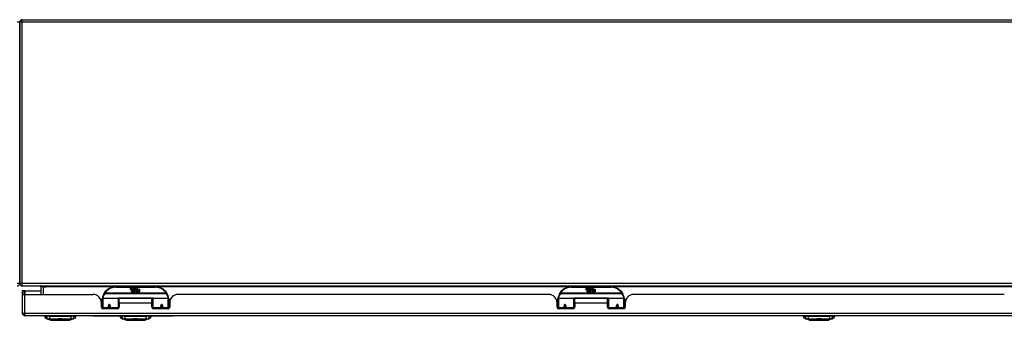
# Model space of a CAD drawing. Header units: inches. Extents: x 24 to 626, y 68 to 289.
# Tile 4 of 30: x 84 to 121, y 68 to 79. Entities that reach past the tile are written whole.
import ezdxf

# ---------------------------------------------------------------- set-up
doc = ezdxf.new("R2010")
doc.units = ezdxf.units.IN
doc.header["$MEASUREMENT"] = 0
doc.layers.add('Visible Edges(ANSI)', color=7, linetype='Continuous', lineweight=25)
doc.layers.add('Visible Tangent Edges(ANSI)', color=7, linetype='Continuous', lineweight=25)

msp = doc.modelspace()

# ---------------------------------------------------------------- linework, layer by layer
at = {"layer": 'Visible Edges(ANSI)'}
for p, q in [((83.703, 79.249), (83.703, 69.447)), ((83.703, 69.447), (83.703, 79.249)), ((83.802, 79.348), (142.328, 79.348)), ((83.802, 69.348), (143.604, 69.348)), ((83.87, 69.163), (83.802, 69.163)), ((83.802, 69.163), (83.802, 69.046)), ((83.901, 69.163), (83.87, 69.163)), ((83.87, 69.029), (83.87, 69.163)), ((83.901, 69.163), (84.502, 69.163)), ((84.502, 69.317), (84.502, 69.029)), ((88.802, 69.318), (87.302, 69.318)), ((87.857, 69.229), (87.863, 69.264)), ((87.863, 69.264), (87.876, 69.264)), ((87.876, 69.264), (87.87, 69.229)), ((87.893, 69.241), (87.897, 69.264)), ((87.897, 69.264), (87.91, 69.264)), ((87.902, 69.125), (87.902, 69.205)), ((87.932, 69.125), (87.902, 69.125)), ((87.91, 69.264), (87.904, 69.229)), ((87.92, 69.212), (87.919, 69.206)), ((87.919, 69.206), (87.932, 69.206)), ((87.924, 69.219), (87.921, 69.219)), ((87.923, 69.209), (87.924, 69.219)), ((87.934, 69.209), (87.923, 69.209)), ((87.927, 69.241), (87.931, 69.264)), ((87.931, 69.264), (87.944, 69.264)), ((87.932, 69.206), (87.932, 69.125)), ((87.944, 69.264), (87.934, 69.209)), ((87.936, 69.206), (87.958, 69.206)), ((87.936, 69.125), (87.936, 69.206)), ((87.965, 69.125), (87.936, 69.125)), ((87.94, 69.209), (87.964, 69.236)), ((87.956, 69.209), (87.94, 69.209)), ((87.951, 69.264), (87.967, 69.264)), ((87.964, 69.236), (87.951, 69.264)), ((87.97, 69.227), (87.956, 69.209)), ((87.958, 69.206), (87.965, 69.217)), ((87.965, 69.217), (87.965, 69.125)), ((87.967, 69.264), (87.974, 69.244)), ((87.972, 69.227), (87.97, 69.227)), ((87.97, 69.224), (87.977, 69.206)), ((87.97, 69.125), (87.97, 69.224)), ((88.037, 69.125), (87.97, 69.125)), ((87.98, 69.209), (87.972, 69.227)), ((87.974, 69.244), (87.977, 69.244)), ((87.977, 69.244), (87.99, 69.264)), ((87.977, 69.206), (88, 69.206)), ((87.996, 69.209), (87.98, 69.209)), ((88.007, 69.264), (87.982, 69.236)), ((87.982, 69.236), (87.996, 69.209)), ((87.99, 69.264), (88.007, 69.264)), ((88, 69.206), (88, 69.127)), ((88, 69.127), (88.036, 69.176)), ((88.005, 69.24), (88.042, 69.24)), ((88.012, 69.252), (88.012, 69.261)), ((88.04, 69.231), (88.016, 69.231)), ((88.036, 69.176), (88.016, 69.206)), ((88.05, 69.152), (88.037, 69.125)), ((88.046, 69.214), (88.052, 69.202)), ((88.068, 69.125), (88.05, 69.152)), ((88.052, 69.202), (88.084, 69.246)), ((88.086, 69.208), (88.066, 69.18)), ((88.066, 69.18), (88.103, 69.126)), ((88.202, 69.125), (88.068, 69.125)), ((88.084, 69.246), (88.086, 69.232)), ((88.086, 69.232), (88.13, 69.278)), ((88.088, 69.198), (88.086, 69.208)), ((88.103, 69.227), (88.088, 69.198)), ((88.103, 69.198), (88.103, 69.227)), ((88.202, 69.198), (88.103, 69.198)), ((88.103, 69.194), (88.202, 69.194)), ((88.103, 69.162), (88.103, 69.194)), ((88.202, 69.162), (88.103, 69.162)), ((88.103, 69.158), (88.202, 69.158)), ((88.103, 69.126), (88.103, 69.158)), ((88.13, 69.278), (88.105, 69.23)), ((88.105, 69.23), (88.202, 69.23)), ((88.202, 69.23), (88.202, 69.198)), ((88.202, 69.194), (88.202, 69.162)), ((88.202, 69.158), (88.202, 69.125)), ((105.903, 69.318), (104.403, 69.318)), ((104.958, 69.229), (104.964, 69.264)), ((104.964, 69.264), (104.977, 69.264)), ((104.977, 69.264), (104.971, 69.229)), ((104.994, 69.241), (104.998, 69.264)), ((104.998, 69.264), (105.011, 69.264)), ((105.003, 69.125), (105.003, 69.205)), ((105.033, 69.125), (105.003, 69.125)), ((105.011, 69.264), (105.005, 69.229)), ((105.021, 69.212), (105.02, 69.206)), ((105.02, 69.206), (105.033, 69.206)), ((105.025, 69.219), (105.022, 69.219)), ((105.024, 69.209), (105.025, 69.219)), ((105.035, 69.209), (105.024, 69.209)), ((105.028, 69.241), (105.032, 69.264)), ((105.032, 69.264), (105.045, 69.264)), ((105.033, 69.206), (105.033, 69.125)), ((105.045, 69.264), (105.035, 69.209)), ((105.037, 69.206), (105.059, 69.206)), ((105.037, 69.125), (105.037, 69.206)), ((105.066, 69.125), (105.037, 69.125)), ((105.041, 69.209), (105.065, 69.236)), ((105.057, 69.209), (105.041, 69.209)), ((105.052, 69.264), (105.068, 69.264)), ((105.065, 69.236), (105.052, 69.264)), ((105.071, 69.227), (105.057, 69.209)), ((105.059, 69.206), (105.066, 69.217)), ((105.066, 69.217), (105.066, 69.125)), ((105.068, 69.264), (105.075, 69.244)), ((105.073, 69.227), (105.071, 69.227)), ((105.071, 69.224), (105.078, 69.206)), ((105.071, 69.125), (105.071, 69.224)), ((105.138, 69.125), (105.071, 69.125)), ((105.081, 69.209), (105.073, 69.227)), ((105.075, 69.244), (105.078, 69.244)), ((105.078, 69.244), (105.091, 69.264)), ((105.078, 69.206), (105.101, 69.206)), ((105.097, 69.209), (105.081, 69.209)), ((105.108, 69.264), (105.083, 69.236)), ((105.083, 69.236), (105.097, 69.209)), ((105.091, 69.264), (105.108, 69.264)), ((105.101, 69.206), (105.101, 69.127)), ((105.101, 69.127), (105.137, 69.176)), ((105.106, 69.24), (105.143, 69.24)), ((105.113, 69.252), (105.113, 69.261)), ((105.141, 69.231), (105.117, 69.231)), ((105.137, 69.176), (105.117, 69.206)), ((105.151, 69.152), (105.138, 69.125)), ((105.147, 69.214), (105.153, 69.202)), ((105.169, 69.125), (105.151, 69.152)), ((105.153, 69.202), (105.185, 69.246)), ((105.187, 69.208), (105.167, 69.18)), ((105.167, 69.18), (105.204, 69.126)), ((105.303, 69.125), (105.169, 69.125)), ((105.185, 69.246), (105.187, 69.232)), ((105.187, 69.232), (105.231, 69.278)), ((105.189, 69.198), (105.187, 69.208)), ((105.204, 69.227), (105.189, 69.198)), ((105.204, 69.198), (105.204, 69.227)), ((105.303, 69.198), (105.204, 69.198)), ((105.204, 69.194), (105.303, 69.194)), ((105.204, 69.162), (105.204, 69.194)), ((105.303, 69.162), (105.204, 69.162)), ((105.204, 69.158), (105.303, 69.158)), ((105.204, 69.126), (105.204, 69.158)), ((105.231, 69.278), (105.206, 69.23)), ((105.206, 69.23), (105.303, 69.23)), ((105.303, 69.23), (105.303, 69.198)), ((105.303, 69.194), (105.303, 69.162)), ((105.303, 69.158), (105.303, 69.125)), ((83.802, 69.046), (83.802, 68.328)), ((83.803, 69.029), (83.901, 69.029)), ((83.901, 69.029), (86.459, 69.029)), ((86.767, 68.769), (86.802, 68.769)), ((86.802, 68.544), (86.802, 68.874)), ((86.822, 68.893), (87.406, 68.893)), ((87.422, 68.878), (87.422, 68.54)), ((87.422, 68.801), (87.436, 68.801)), ((87.436, 68.706), (87.436, 68.874)), ((88.667, 68.874), (87.436, 68.874)), ((88.667, 68.706), (88.667, 68.874)), ((88.682, 68.54), (88.682, 68.878)), ((88.698, 68.893), (89.282, 68.893)), ((89.302, 68.874), (89.302, 68.544)), ((103.56, 69.029), (89.645, 69.029)), ((103.868, 68.769), (103.903, 68.769)), ((103.903, 68.544), (103.903, 68.874)), ((103.923, 68.893), (104.507, 68.893)), ((104.523, 68.878), (104.523, 68.54)), ((104.523, 68.801), (104.537, 68.801)), ((104.537, 68.706), (104.537, 68.874)), ((105.768, 68.874), (104.537, 68.874)), ((105.768, 68.706), (105.768, 68.874)), ((105.783, 68.54), (105.783, 68.878)), ((105.799, 68.893), (106.383, 68.893)), ((106.403, 68.874), (106.403, 68.544)), ((120.661, 69.029), (106.746, 69.029)), ((86.771, 68.551), (86.771, 68.717)), ((86.771, 68.643), (86.802, 68.643)), ((86.802, 68.609), (86.771, 68.609)), ((86.802, 68.544), (86.802, 68.499)), ((87.377, 68.492), (86.83, 68.492)), ((87.046, 68.621), (87.046, 68.534)), ((87.084, 68.619), (87.046, 68.619)), ((87.046, 68.492), (87.046, 68.534)), ((87.047, 68.626), (87.089, 68.618)), ((87.086, 68.609), (87.049, 68.609)), ((87.089, 68.534), (87.089, 68.621)), ((87.089, 68.534), (87.089, 68.492)), ((87.422, 68.61), (87.436, 68.61)), ((87.422, 68.512), (87.422, 68.54)), ((87.436, 68.706), (87.436, 68.551)), ((88.667, 68.551), (88.667, 68.706)), ((88.682, 68.54), (88.682, 68.512)), ((89.274, 68.492), (88.726, 68.492)), ((89.014, 68.621), (89.014, 68.534)), ((89.014, 68.492), (89.014, 68.534)), ((89.015, 68.619), (89.058, 68.619)), ((89.054, 68.609), (89.018, 68.609)), ((89.058, 68.534), (89.058, 68.621)), ((89.058, 68.534), (89.058, 68.492)), ((89.333, 68.609), (89.302, 68.609)), ((89.302, 68.499), (89.302, 68.544)), ((89.333, 68.717), (89.333, 68.551)), ((103.872, 68.551), (103.872, 68.717)), ((103.872, 68.643), (103.903, 68.643)), ((103.903, 68.609), (103.872, 68.609)), ((103.903, 68.544), (103.903, 68.499)), ((104.478, 68.492), (103.931, 68.492)), ((104.147, 68.621), (104.147, 68.534)), ((104.185, 68.619), (104.147, 68.619)), ((104.147, 68.492), (104.147, 68.534)), ((104.148, 68.626), (104.19, 68.618)), ((104.187, 68.609), (104.15, 68.609)), ((104.19, 68.534), (104.19, 68.621)), ((104.19, 68.534), (104.19, 68.492)), ((104.523, 68.61), (104.537, 68.61)), ((104.523, 68.512), (104.523, 68.54)), ((104.537, 68.706), (104.537, 68.551)), ((105.768, 68.551), (105.768, 68.706)), ((105.783, 68.54), (105.783, 68.512)), ((106.375, 68.492), (105.827, 68.492)), ((106.115, 68.621), (106.115, 68.534)), ((106.115, 68.492), (106.115, 68.534)), ((106.116, 68.619), (106.159, 68.619)), ((106.155, 68.609), (106.119, 68.609)), ((106.159, 68.534), (106.159, 68.621)), ((106.159, 68.534), (106.159, 68.492)), ((106.434, 68.609), (106.403, 68.609)), ((106.403, 68.499), (106.403, 68.544)), ((106.434, 68.717), (106.434, 68.551)), ((143.506, 68.229), (83.901, 68.229)), ((84.635, 68.213), (84.703, 68.213)), ((84.814, 68.213), (84.703, 68.213)), ((84.869, 68.059), (84.709, 68.121)), ((84.814, 68.213), (85.638, 68.213)), ((85.742, 68.121), (85.583, 68.059)), ((85.748, 68.213), (85.638, 68.213)), ((85.748, 68.213), (85.816, 68.213)), ((86.203, 68.229), (86.203, 68.223)), ((86.453, 68.223), (86.203, 68.223)), ((86.453, 68.223), (89.453, 68.223)), ((87.461, 68.213), (87.529, 68.213)), ((87.64, 68.213), (87.529, 68.213)), ((87.695, 68.059), (87.535, 68.121)), ((87.64, 68.213), (88.464, 68.213)), ((88.568, 68.121), (88.409, 68.059)), ((88.574, 68.213), (88.464, 68.213)), ((88.574, 68.213), (88.642, 68.213)), ((89.703, 68.223), (89.453, 68.223)), ((89.703, 68.223), (89.703, 68.229)), ((113.113, 68.213), (113.181, 68.213)), ((113.292, 68.213), (113.181, 68.213)), ((113.346, 68.059), (113.187, 68.121)), ((113.292, 68.213), (114.115, 68.213)), ((114.22, 68.121), (114.06, 68.059)), ((114.226, 68.213), (114.115, 68.213)), ((114.226, 68.213), (114.294, 68.213))]:
    msp.add_line(p, q, dxfattribs=at)
at = {"layer": 'Visible Edges(ANSI)', "flags": 128}
for points in [[(86.807, 68.892), (86.807, 68.892), (86.807, 68.892), (86.807, 68.892), (86.807, 68.891), (86.807, 68.891), (86.807, 68.891), (86.807, 68.891), (86.807, 68.89), (86.807, 68.89), (86.807, 68.89), (86.807, 68.89), (86.807, 68.889), (86.807, 68.889), (86.807, 68.889), (86.807, 68.889), (86.807, 68.888), (86.807, 68.888), (86.807, 68.888), (86.807, 68.888), (86.807, 68.887), (86.807, 68.887), (86.807, 68.887), (86.807, 68.887), (86.807, 68.886)], [(89.297, 68.886), (89.297, 68.887), (89.297, 68.887), (89.297, 68.887), (89.297, 68.887), (89.297, 68.888), (89.297, 68.888), (89.297, 68.888), (89.297, 68.888), (89.297, 68.889), (89.297, 68.889), (89.297, 68.889), (89.297, 68.889), (89.297, 68.89), (89.297, 68.89), (89.297, 68.89), (89.297, 68.89), (89.297, 68.891), (89.297, 68.891), (89.297, 68.891), (89.297, 68.891), (89.296, 68.892), (89.296, 68.892), (89.296, 68.892), (89.296, 68.892)], [(103.908, 68.892), (103.908, 68.892), (103.908, 68.892), (103.908, 68.892), (103.908, 68.891), (103.908, 68.891), (103.908, 68.891), (103.908, 68.891), (103.908, 68.89), (103.908, 68.89), (103.908, 68.89), (103.908, 68.89), (103.908, 68.889), (103.908, 68.889), (103.908, 68.889), (103.908, 68.889), (103.908, 68.888), (103.908, 68.888), (103.908, 68.888), (103.908, 68.888), (103.908, 68.887), (103.908, 68.887), (103.908, 68.887), (103.908, 68.887), (103.908, 68.886)], [(106.398, 68.886), (106.398, 68.887), (106.398, 68.887), (106.398, 68.887), (106.398, 68.887), (106.398, 68.888), (106.398, 68.888), (106.398, 68.888), (106.398, 68.888), (106.398, 68.889), (106.398, 68.889), (106.398, 68.889), (106.398, 68.889), (106.398, 68.89), (106.398, 68.89), (106.398, 68.89), (106.398, 68.89), (106.398, 68.891), (106.398, 68.891), (106.398, 68.891), (106.398, 68.891), (106.397, 68.892), (106.397, 68.892), (106.397, 68.892), (106.397, 68.892)], [(87.046, 68.621), (87.046, 68.624), (87.047, 68.626), (87.047, 68.629), (87.049, 68.631), (87.05, 68.634), (87.052, 68.636), (87.054, 68.638), (87.056, 68.64), (87.059, 68.641), (87.062, 68.642), (87.065, 68.643), (87.068, 68.643), (87.071, 68.643), (87.073, 68.642), (87.076, 68.641), (87.079, 68.64), (87.081, 68.638), (87.083, 68.636), (87.085, 68.634), (87.087, 68.631), (87.088, 68.629), (87.089, 68.626), (87.089, 68.624), (87.089, 68.621)], [(87.436, 68.573), (87.436, 68.573), (87.436, 68.573), (87.436, 68.573), (87.436, 68.573), (87.436, 68.573), (87.436, 68.573), (87.436, 68.573), (87.436, 68.573), (87.436, 68.573), (87.436, 68.573), (87.436, 68.573), (87.436, 68.573), (87.436, 68.574), (87.436, 68.574), (87.436, 68.574), (87.436, 68.574), (87.436, 68.574), (87.436, 68.574), (87.436, 68.574), (87.436, 68.574), (87.436, 68.574), (87.436, 68.574), (87.436, 68.574), (87.436, 68.574)], [(88.667, 68.574), (88.667, 68.574), (88.667, 68.574), (88.667, 68.574), (88.667, 68.574), (88.667, 68.574), (88.667, 68.574), (88.668, 68.574), (88.668, 68.574), (88.668, 68.574), (88.668, 68.574), (88.668, 68.574), (88.668, 68.573), (88.668, 68.573), (88.668, 68.573), (88.668, 68.573), (88.668, 68.573), (88.668, 68.573), (88.668, 68.573), (88.668, 68.573), (88.668, 68.573), (88.668, 68.573), (88.668, 68.573), (88.668, 68.573), (88.668, 68.573)], [(89.014, 68.621), (89.015, 68.624), (89.015, 68.626), (89.016, 68.629), (89.017, 68.631), (89.019, 68.634), (89.02, 68.636), (89.022, 68.638), (89.025, 68.64), (89.027, 68.641), (89.03, 68.642), (89.033, 68.643), (89.036, 68.643), (89.039, 68.643), (89.042, 68.642), (89.045, 68.641), (89.047, 68.64), (89.05, 68.638), (89.052, 68.636), (89.054, 68.634), (89.055, 68.631), (89.056, 68.629), (89.057, 68.626), (89.058, 68.624), (89.058, 68.621)], [(104.147, 68.621), (104.147, 68.624), (104.148, 68.626), (104.148, 68.629), (104.15, 68.631), (104.151, 68.634), (104.153, 68.636), (104.155, 68.638), (104.157, 68.64), (104.16, 68.641), (104.163, 68.642), (104.166, 68.643), (104.169, 68.643), (104.172, 68.643), (104.174, 68.642), (104.177, 68.641), (104.18, 68.64), (104.182, 68.638), (104.184, 68.636), (104.186, 68.634), (104.188, 68.631), (104.189, 68.629), (104.19, 68.626), (104.19, 68.624), (104.19, 68.621)], [(104.537, 68.573), (104.537, 68.573), (104.537, 68.573), (104.537, 68.573), (104.537, 68.573), (104.537, 68.573), (104.537, 68.573), (104.537, 68.573), (104.537, 68.573), (104.537, 68.573), (104.537, 68.573), (104.537, 68.573), (104.537, 68.573), (104.537, 68.574), (104.537, 68.574), (104.537, 68.574), (104.537, 68.574), (104.537, 68.574), (104.537, 68.574), (104.537, 68.574), (104.537, 68.574), (104.537, 68.574), (104.537, 68.574), (104.537, 68.574), (104.537, 68.574)], [(105.768, 68.574), (105.768, 68.574), (105.768, 68.574), (105.768, 68.574), (105.768, 68.574), (105.768, 68.574), (105.768, 68.574), (105.769, 68.574), (105.769, 68.574), (105.769, 68.574), (105.769, 68.574), (105.769, 68.574), (105.769, 68.573), (105.769, 68.573), (105.769, 68.573), (105.769, 68.573), (105.769, 68.573), (105.769, 68.573), (105.769, 68.573), (105.769, 68.573), (105.769, 68.573), (105.769, 68.573), (105.769, 68.573), (105.769, 68.573), (105.769, 68.573)], [(106.115, 68.621), (106.116, 68.624), (106.116, 68.626), (106.117, 68.629), (106.118, 68.631), (106.12, 68.634), (106.121, 68.636), (106.123, 68.638), (106.126, 68.64), (106.128, 68.641), (106.131, 68.642), (106.134, 68.643), (106.137, 68.643), (106.14, 68.643), (106.143, 68.642), (106.146, 68.641), (106.148, 68.64), (106.151, 68.638), (106.153, 68.636), (106.155, 68.634), (106.156, 68.631), (106.157, 68.629), (106.158, 68.626), (106.159, 68.624), (106.159, 68.621)], [(84.871, 68.058), (84.871, 68.058), (84.872, 68.058), (84.875, 68.058), (84.878, 68.058), (84.881, 68.058), (84.886, 68.058), (84.892, 68.058), (84.898, 68.058), (84.905, 68.058), (84.913, 68.058), (84.921, 68.058), (84.931, 68.058), (84.941, 68.058), (84.951, 68.058), (84.963, 68.058), (84.975, 68.058), (84.987, 68.058), (85.001, 68.058), (85.014, 68.058), (85.028, 68.058), (85.043, 68.058), (85.058, 68.058), (85.074, 68.058), (85.09, 68.058), (85.106, 68.058), (85.123, 68.058), (85.14, 68.058), (85.157, 68.058), (85.174, 68.058), (85.191, 68.058), (85.209, 68.058), (85.226, 68.058), (85.244, 68.058), (85.261, 68.058), (85.278, 68.058), (85.296, 68.058), (85.312, 68.058), (85.329, 68.058), (85.346, 68.058), (85.362, 68.058), (85.378, 68.058), (85.394, 68.058), (85.409, 68.058), (85.424, 68.058), (85.438, 68.058), (85.452, 68.058), (85.465, 68.058), (85.477, 68.058), (85.489, 68.058), (85.501, 68.058), (85.511, 68.058), (85.521, 68.058), (85.531, 68.058), (85.539, 68.058), (85.547, 68.058), (85.554, 68.058), (85.56, 68.058), (85.566, 68.058), (85.57, 68.058), (85.574, 68.058), (85.577, 68.058), (85.579, 68.058), (85.581, 68.058), (85.581, 68.058)], [(87.697, 68.058), (87.697, 68.058), (87.698, 68.058), (87.701, 68.058), (87.704, 68.058), (87.707, 68.058), (87.712, 68.058), (87.717, 68.058), (87.724, 68.058), (87.731, 68.058), (87.739, 68.058), (87.747, 68.058), (87.757, 68.058), (87.767, 68.058), (87.777, 68.058), (87.789, 68.058), (87.801, 68.058), (87.813, 68.058), (87.826, 68.058), (87.84, 68.058), (87.854, 68.058), (87.869, 68.058), (87.884, 68.058), (87.9, 68.058), (87.916, 68.058), (87.932, 68.058), (87.949, 68.058), (87.965, 68.058), (87.982, 68.058), (88, 68.058), (88.017, 68.058), (88.034, 68.058), (88.052, 68.058), (88.069, 68.058), (88.087, 68.058), (88.104, 68.058), (88.121, 68.058), (88.138, 68.058), (88.155, 68.058), (88.172, 68.058), (88.188, 68.058), (88.204, 68.058), (88.22, 68.058), (88.235, 68.058), (88.25, 68.058), (88.264, 68.058), (88.277, 68.058), (88.291, 68.058), (88.303, 68.058), (88.315, 68.058), (88.327, 68.058), (88.337, 68.058), (88.347, 68.058), (88.356, 68.058), (88.365, 68.058), (88.373, 68.058), (88.38, 68.058), (88.386, 68.058), (88.392, 68.058), (88.396, 68.058), (88.4, 68.058), (88.403, 68.058), (88.405, 68.058), (88.407, 68.058), (88.407, 68.058)], [(113.348, 68.058), (113.349, 68.058), (113.35, 68.058), (113.352, 68.058), (113.355, 68.058), (113.359, 68.058), (113.364, 68.058), (113.369, 68.058), (113.375, 68.058), (113.382, 68.058), (113.39, 68.058), (113.399, 68.058), (113.408, 68.058), (113.418, 68.058), (113.429, 68.058), (113.44, 68.058), (113.452, 68.058), (113.465, 68.058), (113.478, 68.058), (113.492, 68.058), (113.506, 68.058), (113.52, 68.058), (113.536, 68.058), (113.551, 68.058), (113.567, 68.058), (113.583, 68.058), (113.6, 68.058), (113.617, 68.058), (113.634, 68.058), (113.651, 68.058), (113.668, 68.058), (113.686, 68.058), (113.703, 68.058), (113.721, 68.058), (113.738, 68.058), (113.756, 68.058), (113.773, 68.058), (113.79, 68.058), (113.807, 68.058), (113.823, 68.058), (113.839, 68.058), (113.855, 68.058), (113.871, 68.058), (113.886, 68.058), (113.901, 68.058), (113.915, 68.058), (113.929, 68.058), (113.942, 68.058), (113.955, 68.058), (113.967, 68.058), (113.978, 68.058), (113.989, 68.058), (113.999, 68.058), (114.008, 68.058), (114.017, 68.058), (114.024, 68.058), (114.031, 68.058), (114.038, 68.058), (114.043, 68.058), (114.048, 68.058), (114.052, 68.058), (114.055, 68.058), (114.057, 68.058), (114.058, 68.058), (114.058, 68.058)]]:
    msp.add_lwpolyline(points, dxfattribs=at)
at = {"layer": 'Visible Edges(ANSI)'}
for centre, radius, start, end in [((83.802, 79.249), 0.099, 90, 180), ((83.604, 69.447), 0.099, 270, 0), ((83.802, 69.447), 0.099, 180, 270), ((84.471, 69.317), 0.031, 0, 90), ((87.302, 68.818), 0.5, 90, 147.7623), ((87.885, 69.224), 0.0288, 169, 198.4748), ((87.867, 69.218), 0.0105, 198.4748, 269.6788), ((87.868, 69.232), 0.0246, 269.6788, 333.9508), ((87.882, 69.227), 0.0123, 169.9922, 203.5487), ((87.877, 69.225), 0.006, 203.5487, 276.1027), ((87.876, 69.231), 0.0126, 276.1027, 327.6083), ((87.847, 69.249), 0.0465, 328.5584, 350.8257), ((87.918, 69.223), 0.0288, 183.6169, 196.9928), ((87.9, 69.218), 0.0101, 196.9928, 269.4776), ((87.901, 69.232), 0.024, 269.4776, 327.4114), ((87.902, 69.229), 0.024, 268.7952, 316.5849), ((87.916, 69.227), 0.0123, 170, 203.5571), ((87.91, 69.225), 0.006, 203.5571, 276.03), ((87.91, 69.231), 0.0126, 276.03, 327.5992), ((87.881, 69.249), 0.0465, 327.5992, 350), ((88.031, 69.229), 0.0282, 156.1555, 203.8445), ((88.019, 69.223), 0.0152, 203.8445, 265.0802), ((88.03, 69.203), 0.0607, 81.5605, 107.3343), ((88.024, 69.224), 0.0307, 64.6784, 112.5609), ((88.025, 69.226), 0.00955, 151.4547, 231.1652), ((88.023, 69.238), 0.033, 257.079, 313.1785), ((88.023, 69.238), 0.0299, 260.4085, 314.1684), ((88.026, 69.228), 0.0109, 231.1652, 289.3797), ((88.024, 69.233), 0.0168, 289.3797, 352.9975), ((88.033, 69.243), 0.0096, 343.5261, 64.6784), ((88.036, 69.244), 0.0197, 356.5646, 81.5605), ((88.016, 69.245), 0.0398, 314.1684, 356.5646), ((88.802, 68.818), 0.5, 32.2377, 90), ((104.403, 68.818), 0.5, 90, 147.7623), ((104.986, 69.224), 0.0288, 169, 198.4748), ((104.968, 69.218), 0.0105, 198.4748, 269.6788), ((104.969, 69.232), 0.0246, 269.6788, 333.9508), ((104.983, 69.227), 0.0123, 169.9922, 203.5487), ((104.978, 69.225), 0.006, 203.5487, 276.1027), ((104.977, 69.231), 0.0126, 276.1027, 327.6083), ((104.948, 69.249), 0.0465, 328.5584, 350.8257), ((105.019, 69.223), 0.0288, 183.6169, 196.9928), ((105.001, 69.218), 0.0101, 196.9928, 269.4776), ((105.002, 69.232), 0.024, 269.4776, 327.4114), ((105.003, 69.229), 0.024, 268.7952, 316.5849), ((105.017, 69.227), 0.0123, 170, 203.5571), ((105.011, 69.225), 0.006, 203.5571, 276.03), ((105.011, 69.231), 0.0126, 276.03, 327.5992), ((104.982, 69.249), 0.0465, 327.5992, 350), ((105.132, 69.229), 0.0282, 156.1555, 203.8445), ((105.12, 69.223), 0.0152, 203.8445, 265.0802), ((105.131, 69.203), 0.0607, 81.5605, 107.3343), ((105.125, 69.224), 0.0307, 64.6784, 112.5609), ((105.126, 69.226), 0.00955, 151.4547, 231.1652), ((105.124, 69.238), 0.033, 257.079, 313.1785), ((105.124, 69.238), 0.0299, 260.4085, 314.1684), ((105.127, 69.228), 0.0109, 231.1652, 289.3797), ((105.125, 69.233), 0.0168, 289.3797, 352.9975), ((105.134, 69.243), 0.0096, 343.5261, 64.6784), ((105.137, 69.244), 0.0197, 356.5646, 81.5605), ((105.117, 69.245), 0.0398, 314.1684, 356.5646), ((105.903, 68.818), 0.5, 32.2377, 90), ((83.901, 69.046), 0.099, 180, 189.8877), ((86.459, 68.717), 0.312, 0, 90), ((86.822, 68.874), 0.0197, 90, 180), ((87.302, 68.818), 0.5, 147.7623, 171.4919), ((87.406, 68.878), 0.0157, 0, 90), ((88.698, 68.878), 0.0157, 90, 180), ((88.802, 68.818), 0.5, 8.5081, 32.2377), ((89.282, 68.874), 0.0197, 0, 90), ((89.645, 68.717), 0.312, 90, 180), ((103.56, 68.717), 0.312, 0, 90), ((103.923, 68.874), 0.0197, 90, 180), ((104.403, 68.818), 0.5, 147.7623, 171.4919), ((104.507, 68.878), 0.0157, 0, 90), ((105.799, 68.878), 0.0157, 90, 180), ((105.903, 68.818), 0.5, 8.5081, 32.2377), ((106.383, 68.874), 0.0197, 0, 90), ((106.746, 68.717), 0.312, 90, 180), ((86.83, 68.551), 0.0591, 180, 270), ((87.068, 68.621), 0.0217, 180, 350.853), ((87.377, 68.551), 0.0591, 270, 0), ((88.726, 68.551), 0.0591, 180, 270), ((89.036, 68.621), 0.0217, 180, 0), ((89.274, 68.551), 0.0591, 270, 0), ((103.931, 68.551), 0.0591, 180, 270), ((104.169, 68.621), 0.0217, 180, 350.853), ((104.478, 68.551), 0.0591, 270, 0), ((105.827, 68.551), 0.0591, 180, 270), ((106.137, 68.621), 0.0217, 180, 0), ((106.375, 68.551), 0.0591, 270, 0), ((83.901, 68.328), 0.099, 180, 270), ((84.752, 68.231), 0.118, 188.6009, 248.7495), ((84.694, 68.205), 0.0394, 143.1301, 168.463), ((84.871, 68.063), 0.00492, 248.7495, 269.7912), ((85.581, 68.063), 0.00492, 270.2088, 291.2505), ((85.7, 68.231), 0.118, 291.2505, 351.3991), ((85.757, 68.205), 0.0394, 11.537, 36.8699), ((87.578, 68.231), 0.118, 188.6009, 248.7495), ((87.52, 68.205), 0.0394, 153.4102, 168.463), ((87.697, 68.063), 0.00492, 248.7495, 269.7912), ((88.407, 68.063), 0.00492, 270.2088, 291.2505), ((88.526, 68.231), 0.118, 291.2505, 351.3991), ((88.583, 68.205), 0.0394, 11.537, 26.5898), ((113.23, 68.231), 0.118, 188.6009, 248.7495), ((113.172, 68.205), 0.0394, 143.1301, 168.463), ((113.348, 68.063), 0.00492, 248.7495, 269.7912), ((114.058, 68.063), 0.00492, 270.2088, 291.2505), ((114.177, 68.231), 0.118, 291.2505, 351.3991), ((114.235, 68.205), 0.0394, 11.537, 36.8699)]:
    msp.add_arc(centre, radius, start, end, dxfattribs=at)
for centre, start_param, end_param in [((87.068, 68.629), 3.891005, 4.221748), ((89.036, 68.629), 3.444465, 5.980313), ((104.169, 68.629), 3.891005, 4.221748), ((106.137, 68.629), 3.444465, 5.980313)]:
    msp.add_ellipse(centre, major_axis=(0.0217, 0), ratio=0.267949, start_param=start_param, end_param=end_param, dxfattribs=at)
at = {"layer": 'Visible Tangent Edges(ANSI)'}
for p, q in [((83.703, 79.249), (83.604, 79.249)), ((83.802, 79.249), (83.703, 79.249)), ((83.802, 79.249), (83.802, 79.348)), ((83.802, 69.447), (83.802, 79.249)), ((142.328, 79.249), (83.802, 79.249)), ((83.604, 69.447), (83.703, 69.447)), ((83.703, 69.447), (83.802, 69.447)), ((83.802, 69.348), (83.802, 69.447)), ((83.802, 69.447), (142.837, 69.447)), ((83.901, 69.163), (83.901, 69.029)), ((84.601, 69.317), (84.502, 69.317)), ((84.601, 69.317), (84.601, 69.348)), ((84.601, 69.029), (84.601, 69.317)), ((84.601, 69.317), (84.702, 69.317)), ((87.27, 69.317), (84.702, 69.317)), ((87.302, 69.299), (87.302, 69.318)), ((87.302, 69.299), (88.802, 69.299)), ((88.802, 69.318), (88.802, 69.299)), ((104.371, 69.317), (88.833, 69.317)), ((104.403, 69.299), (104.403, 69.318)), ((104.403, 69.299), (105.903, 69.299)), ((105.903, 69.318), (105.903, 69.299)), ((121.472, 69.317), (105.934, 69.317)), ((83.901, 68.328), (83.901, 69.029)), ((86.822, 68.893), (86.822, 68.525)), ((86.896, 69.075), (86.879, 69.085)), ((89.208, 69.075), (86.896, 69.075)), ((86.896, 69.071), (86.896, 69.075)), ((86.896, 69.071), (89.208, 69.071)), ((87.406, 68.525), (87.406, 68.893)), ((88.684, 68.886), (87.42, 68.886)), ((88.698, 68.893), (88.698, 68.525)), ((89.225, 69.085), (89.208, 69.075)), ((89.208, 69.075), (89.208, 69.071)), ((89.282, 68.525), (89.282, 68.893)), ((103.923, 68.893), (103.923, 68.525)), ((103.997, 69.075), (103.98, 69.085)), ((106.309, 69.075), (103.997, 69.075)), ((103.997, 69.071), (103.997, 69.075)), ((103.997, 69.071), (106.309, 69.071)), ((104.507, 68.525), (104.507, 68.893)), ((105.785, 68.886), (104.521, 68.886)), ((105.799, 68.893), (105.799, 68.525)), ((106.326, 69.085), (106.309, 69.075)), ((106.309, 69.075), (106.309, 69.071)), ((106.383, 68.525), (106.383, 68.893)), ((86.822, 68.492), (86.822, 68.525)), ((87.036, 68.525), (86.822, 68.525)), ((87.036, 68.525), (87.036, 68.616)), ((87.036, 68.525), (87.036, 68.492)), ((87.099, 68.616), (87.099, 68.525)), ((87.406, 68.525), (87.099, 68.525)), ((87.099, 68.492), (87.099, 68.525)), ((87.406, 68.525), (87.406, 68.499)), ((88.667, 68.706), (87.436, 68.706)), ((88.698, 68.499), (88.698, 68.525)), ((89.005, 68.525), (88.698, 68.525)), ((89.005, 68.525), (89.005, 68.616)), ((89.005, 68.525), (89.005, 68.492)), ((89.068, 68.616), (89.068, 68.525)), ((89.282, 68.525), (89.068, 68.525)), ((89.068, 68.492), (89.068, 68.525)), ((89.282, 68.525), (89.282, 68.492)), ((103.923, 68.492), (103.923, 68.525)), ((104.137, 68.525), (103.923, 68.525)), ((104.137, 68.525), (104.137, 68.616)), ((104.137, 68.525), (104.137, 68.492)), ((104.2, 68.616), (104.2, 68.525)), ((104.507, 68.525), (104.2, 68.525)), ((104.2, 68.492), (104.2, 68.525)), ((104.507, 68.525), (104.507, 68.499)), ((105.768, 68.706), (104.537, 68.706)), ((105.799, 68.499), (105.799, 68.525)), ((106.106, 68.525), (105.799, 68.525)), ((106.106, 68.525), (106.106, 68.616)), ((106.106, 68.525), (106.106, 68.492)), ((106.169, 68.616), (106.169, 68.525)), ((106.383, 68.525), (106.169, 68.525)), ((106.169, 68.492), (106.169, 68.525)), ((106.383, 68.525), (106.383, 68.492)), ((83.802, 68.328), (83.901, 68.328)), ((83.901, 68.229), (83.901, 68.328)), ((83.901, 68.328), (143.506, 68.328)), ((84.709, 68.121), (84.869, 68.059)), ((86.453, 68.223), (86.453, 68.229)), ((89.453, 68.229), (89.453, 68.223))]:
    msp.add_line(p, q, dxfattribs=at)
at = {"layer": 'Visible Tangent Edges(ANSI)', "flags": 128}
for points in [[(88.682, 68.741), (88.681, 68.742), (88.681, 68.742), (88.68, 68.743), (88.68, 68.744), (88.679, 68.744), (88.679, 68.745), (88.678, 68.745), (88.678, 68.746), (88.677, 68.747), (88.676, 68.747), (88.676, 68.748), (88.675, 68.748), (88.675, 68.749), (88.674, 68.749), (88.673, 68.75), (88.673, 68.75), (88.672, 68.751), (88.671, 68.752), (88.671, 68.752), (88.67, 68.753), (88.669, 68.753), (88.669, 68.754), (88.668, 68.754), (88.667, 68.755)], [(105.783, 68.741), (105.782, 68.742), (105.782, 68.742), (105.781, 68.743), (105.781, 68.744), (105.78, 68.744), (105.78, 68.745), (105.779, 68.745), (105.779, 68.746), (105.778, 68.747), (105.777, 68.747), (105.777, 68.748), (105.776, 68.748), (105.776, 68.749), (105.775, 68.749), (105.774, 68.75), (105.774, 68.75), (105.773, 68.751), (105.772, 68.752), (105.772, 68.752), (105.771, 68.753), (105.77, 68.753), (105.77, 68.754), (105.769, 68.754), (105.768, 68.755)], [(87.099, 68.616), (87.099, 68.62), (87.098, 68.625), (87.097, 68.628), (87.095, 68.632), (87.093, 68.636), (87.091, 68.639), (87.087, 68.642), (87.084, 68.645), (87.08, 68.647), (87.076, 68.648), (87.072, 68.649), (87.068, 68.65), (87.063, 68.649), (87.059, 68.648), (87.055, 68.647), (87.051, 68.645), (87.048, 68.642), (87.045, 68.639), (87.042, 68.636), (87.04, 68.632), (87.038, 68.628), (87.037, 68.625), (87.036, 68.62), (87.036, 68.616)], [(87.436, 68.61), (87.435, 68.608), (87.434, 68.606), (87.434, 68.603), (87.433, 68.601), (87.433, 68.598), (87.432, 68.596), (87.432, 68.594), (87.431, 68.591), (87.431, 68.589), (87.43, 68.586), (87.43, 68.584), (87.429, 68.582), (87.429, 68.579), (87.428, 68.577), (87.428, 68.574), (87.428, 68.572), (87.427, 68.569), (87.427, 68.567), (87.426, 68.564), (87.426, 68.562), (87.426, 68.56), (87.425, 68.557), (87.425, 68.555), (87.425, 68.552)], [(88.667, 68.737), (88.668, 68.735), (88.67, 68.733), (88.671, 68.731), (88.672, 68.73), (88.672, 68.728), (88.673, 68.726), (88.674, 68.724), (88.675, 68.722), (88.676, 68.721), (88.677, 68.719), (88.677, 68.717), (88.678, 68.715), (88.678, 68.713), (88.679, 68.712), (88.68, 68.71), (88.68, 68.708), (88.68, 68.706), (88.681, 68.705), (88.681, 68.703), (88.681, 68.701), (88.682, 68.7), (88.682, 68.698), (88.682, 68.697), (88.682, 68.695)], [(88.679, 68.552), (88.679, 68.555), (88.678, 68.557), (88.678, 68.56), (88.678, 68.562), (88.677, 68.565), (88.677, 68.568), (88.676, 68.57), (88.676, 68.573), (88.676, 68.575), (88.675, 68.578), (88.675, 68.581), (88.674, 68.583), (88.674, 68.586), (88.673, 68.588), (88.673, 68.591), (88.672, 68.593), (88.672, 68.596), (88.671, 68.598), (88.671, 68.601), (88.67, 68.603), (88.669, 68.606), (88.669, 68.608), (88.668, 68.611), (88.667, 68.613)], [(89.068, 68.616), (89.067, 68.62), (89.067, 68.625), (89.065, 68.628), (89.064, 68.632), (89.062, 68.636), (89.059, 68.639), (89.056, 68.642), (89.052, 68.645), (89.049, 68.647), (89.045, 68.648), (89.04, 68.649), (89.036, 68.65), (89.032, 68.649), (89.028, 68.648), (89.024, 68.647), (89.02, 68.645), (89.016, 68.642), (89.013, 68.639), (89.011, 68.636), (89.008, 68.632), (89.007, 68.628), (89.006, 68.625), (89.005, 68.62), (89.005, 68.616)], [(104.2, 68.616), (104.2, 68.62), (104.199, 68.625), (104.198, 68.628), (104.196, 68.632), (104.194, 68.636), (104.192, 68.639), (104.188, 68.642), (104.185, 68.645), (104.181, 68.647), (104.177, 68.648), (104.173, 68.649), (104.169, 68.65), (104.164, 68.649), (104.16, 68.648), (104.156, 68.647), (104.152, 68.645), (104.149, 68.642), (104.146, 68.639), (104.143, 68.636), (104.141, 68.632), (104.139, 68.628), (104.138, 68.625), (104.137, 68.62), (104.137, 68.616)], [(104.537, 68.61), (104.536, 68.608), (104.535, 68.606), (104.535, 68.603), (104.534, 68.601), (104.534, 68.598), (104.533, 68.596), (104.533, 68.594), (104.532, 68.591), (104.532, 68.589), (104.531, 68.586), (104.531, 68.584), (104.53, 68.582), (104.53, 68.579), (104.529, 68.577), (104.529, 68.574), (104.529, 68.572), (104.528, 68.569), (104.528, 68.567), (104.527, 68.564), (104.527, 68.562), (104.527, 68.56), (104.526, 68.557), (104.526, 68.555), (104.526, 68.552)], [(105.768, 68.737), (105.769, 68.735), (105.771, 68.733), (105.772, 68.731), (105.773, 68.73), (105.773, 68.728), (105.774, 68.726), (105.775, 68.724), (105.776, 68.722), (105.777, 68.721), (105.778, 68.719), (105.778, 68.717), (105.779, 68.715), (105.779, 68.713), (105.78, 68.712), (105.781, 68.71), (105.781, 68.708), (105.781, 68.706), (105.782, 68.705), (105.782, 68.703), (105.782, 68.701), (105.783, 68.7), (105.783, 68.698), (105.783, 68.697), (105.783, 68.695)], [(105.78, 68.552), (105.78, 68.555), (105.779, 68.557), (105.779, 68.56), (105.779, 68.562), (105.778, 68.565), (105.778, 68.568), (105.777, 68.57), (105.777, 68.573), (105.777, 68.575), (105.776, 68.578), (105.776, 68.581), (105.775, 68.583), (105.775, 68.586), (105.774, 68.588), (105.774, 68.591), (105.773, 68.593), (105.773, 68.596), (105.772, 68.598), (105.772, 68.601), (105.771, 68.603), (105.77, 68.606), (105.77, 68.608), (105.769, 68.611), (105.768, 68.613)], [(106.169, 68.616), (106.168, 68.62), (106.168, 68.625), (106.166, 68.628), (106.165, 68.632), (106.163, 68.636), (106.16, 68.639), (106.157, 68.642), (106.153, 68.645), (106.15, 68.647), (106.146, 68.648), (106.141, 68.649), (106.137, 68.65), (106.133, 68.649), (106.129, 68.648), (106.125, 68.647), (106.121, 68.645), (106.117, 68.642), (106.114, 68.639), (106.112, 68.636), (106.109, 68.632), (106.108, 68.628), (106.107, 68.625), (106.106, 68.62), (106.106, 68.616)], [(84.709, 68.121), (84.709, 68.121), (84.71, 68.121), (84.711, 68.121), (84.711, 68.121), (84.713, 68.121), (84.714, 68.12), (84.716, 68.12), (84.718, 68.12), (84.72, 68.12), (84.723, 68.12), (84.726, 68.12), (84.729, 68.12), (84.732, 68.12), (84.735, 68.12), (84.739, 68.12), (84.743, 68.12), (84.748, 68.12), (84.752, 68.12), (84.757, 68.119), (84.762, 68.119), (84.767, 68.119), (84.772, 68.119), (84.778, 68.119), (84.786, 68.119)], [(84.786, 68.119), (84.787, 68.119), (84.789, 68.119), (84.79, 68.119), (84.792, 68.119), (84.793, 68.119), (84.795, 68.119), (84.797, 68.119), (84.799, 68.119), (84.801, 68.119), (84.803, 68.119), (84.805, 68.119), (84.807, 68.119), (84.809, 68.119), (84.812, 68.119), (84.814, 68.119), (84.816, 68.119), (84.819, 68.119), (84.821, 68.119), (84.824, 68.119), (84.826, 68.119), (84.829, 68.119), (84.832, 68.119), (84.835, 68.119), (84.837, 68.119)], [(84.837, 68.119), (84.871, 68.119), (84.902, 68.119), (84.933, 68.12), (84.965, 68.12), (84.997, 68.12), (85.029, 68.12), (85.062, 68.12), (85.094, 68.12), (85.127, 68.12), (85.16, 68.121), (85.193, 68.121), (85.226, 68.121), (85.259, 68.121), (85.292, 68.121), (85.325, 68.12), (85.358, 68.12), (85.39, 68.12), (85.423, 68.12), (85.455, 68.12), (85.487, 68.12), (85.519, 68.12), (85.55, 68.119), (85.581, 68.119), (85.614, 68.119)], [(84.951, 68.058), (84.945, 68.058), (84.939, 68.058), (84.933, 68.058), (84.927, 68.058), (84.921, 68.058), (84.916, 68.058), (84.911, 68.058), (84.906, 68.058), (84.902, 68.058), (84.898, 68.058), (84.894, 68.058), (84.89, 68.058), (84.887, 68.058), (84.884, 68.058), (84.881, 68.058), (84.878, 68.058), (84.876, 68.059), (84.874, 68.059), (84.873, 68.059), (84.871, 68.059), (84.87, 68.059), (84.87, 68.059), (84.869, 68.059), (84.869, 68.059)], [(84.998, 68.058), (84.996, 68.058), (84.994, 68.058), (84.992, 68.058), (84.99, 68.058), (84.988, 68.058), (84.986, 68.058), (84.984, 68.058), (84.982, 68.058), (84.98, 68.058), (84.978, 68.058), (84.976, 68.058), (84.974, 68.058), (84.972, 68.058), (84.97, 68.058), (84.968, 68.058), (84.966, 68.058), (84.964, 68.058), (84.962, 68.058), (84.96, 68.058), (84.959, 68.058), (84.957, 68.058), (84.955, 68.058), (84.953, 68.058), (84.951, 68.058)], [(85.453, 68.058), (85.437, 68.058), (85.42, 68.058), (85.403, 68.058), (85.385, 68.058), (85.366, 68.058), (85.347, 68.058), (85.327, 68.058), (85.307, 68.058), (85.287, 68.059), (85.267, 68.059), (85.247, 68.059), (85.226, 68.059), (85.205, 68.059), (85.185, 68.059), (85.164, 68.059), (85.144, 68.058), (85.124, 68.058), (85.105, 68.058), (85.086, 68.058), (85.067, 68.058), (85.049, 68.058), (85.031, 68.058), (85.014, 68.058), (84.998, 68.058)], [(85.5, 68.058), (85.499, 68.058), (85.497, 68.058), (85.495, 68.058), (85.493, 68.058), (85.491, 68.058), (85.49, 68.058), (85.488, 68.058), (85.486, 68.058), (85.484, 68.058), (85.482, 68.058), (85.48, 68.058), (85.478, 68.058), (85.476, 68.058), (85.474, 68.058), (85.472, 68.058), (85.47, 68.058), (85.468, 68.058), (85.466, 68.058), (85.464, 68.058), (85.462, 68.058), (85.46, 68.058), (85.458, 68.058), (85.456, 68.058), (85.453, 68.058)], [(85.583, 68.059), (85.583, 68.059), (85.582, 68.059), (85.581, 68.059), (85.58, 68.059), (85.579, 68.059), (85.577, 68.059), (85.575, 68.059), (85.573, 68.058), (85.571, 68.058), (85.568, 68.058), (85.565, 68.058), (85.561, 68.058), (85.558, 68.058), (85.554, 68.058), (85.55, 68.058), (85.545, 68.058), (85.54, 68.058), (85.536, 68.058), (85.53, 68.058), (85.525, 68.058), (85.519, 68.058), (85.513, 68.058), (85.507, 68.058), (85.5, 68.058)], [(85.614, 68.119), (85.617, 68.119), (85.62, 68.119), (85.623, 68.119), (85.625, 68.119), (85.628, 68.119), (85.63, 68.119), (85.633, 68.119), (85.635, 68.119), (85.638, 68.119), (85.64, 68.119), (85.642, 68.119), (85.645, 68.119), (85.647, 68.119), (85.649, 68.119), (85.651, 68.119), (85.653, 68.119), (85.655, 68.119), (85.656, 68.119), (85.658, 68.119), (85.66, 68.119), (85.661, 68.119), (85.663, 68.119), (85.664, 68.119), (85.666, 68.119)], [(85.666, 68.119), (85.674, 68.119), (85.68, 68.119), (85.685, 68.119), (85.69, 68.119), (85.695, 68.119), (85.7, 68.12), (85.704, 68.12), (85.708, 68.12), (85.712, 68.12), (85.716, 68.12), (85.72, 68.12), (85.723, 68.12), (85.726, 68.12), (85.729, 68.12), (85.732, 68.12), (85.734, 68.12), (85.736, 68.12), (85.738, 68.12), (85.739, 68.121), (85.74, 68.121), (85.741, 68.121), (85.742, 68.121), (85.742, 68.121), (85.742, 68.121)], [(87.535, 68.121), (87.535, 68.121), (87.536, 68.121), (87.537, 68.121), (87.537, 68.121), (87.539, 68.121), (87.54, 68.12), (87.542, 68.12), (87.544, 68.12), (87.546, 68.12), (87.549, 68.12), (87.552, 68.12), (87.555, 68.12), (87.558, 68.12), (87.561, 68.12), (87.565, 68.12), (87.569, 68.12), (87.574, 68.12), (87.578, 68.12), (87.583, 68.119), (87.588, 68.119), (87.593, 68.119), (87.598, 68.119), (87.604, 68.119), (87.612, 68.119)], [(87.612, 68.119), (87.613, 68.119), (87.615, 68.119), (87.616, 68.119), (87.618, 68.119), (87.619, 68.119), (87.621, 68.119), (87.623, 68.119), (87.625, 68.119), (87.627, 68.119), (87.629, 68.119), (87.631, 68.119), (87.633, 68.119), (87.635, 68.119), (87.638, 68.119), (87.64, 68.119), (87.642, 68.119), (87.645, 68.119), (87.647, 68.119), (87.65, 68.119), (87.652, 68.119), (87.655, 68.119), (87.658, 68.119), (87.661, 68.119), (87.663, 68.119)], [(87.663, 68.119), (87.697, 68.119), (87.728, 68.119), (87.759, 68.12), (87.791, 68.12), (87.823, 68.12), (87.855, 68.12), (87.887, 68.12), (87.92, 68.12), (87.953, 68.12), (87.986, 68.121), (88.019, 68.121), (88.052, 68.121), (88.085, 68.121), (88.118, 68.121), (88.151, 68.12), (88.183, 68.12), (88.216, 68.12), (88.248, 68.12), (88.281, 68.12), (88.313, 68.12), (88.344, 68.12), (88.376, 68.119), (88.407, 68.119), (88.44, 68.119)], [(87.777, 68.058), (87.771, 68.058), (87.765, 68.058), (87.759, 68.058), (87.753, 68.058), (87.747, 68.058), (87.742, 68.058), (87.737, 68.058), (87.733, 68.058), (87.728, 68.058), (87.724, 68.058), (87.72, 68.058), (87.716, 68.058), (87.713, 68.058), (87.71, 68.058), (87.707, 68.058), (87.704, 68.058), (87.702, 68.059), (87.7, 68.059), (87.699, 68.059), (87.697, 68.059), (87.696, 68.059), (87.696, 68.059), (87.695, 68.059), (87.695, 68.059)], [(87.824, 68.058), (87.822, 68.058), (87.82, 68.058), (87.818, 68.058), (87.816, 68.058), (87.814, 68.058), (87.812, 68.058), (87.81, 68.058), (87.808, 68.058), (87.806, 68.058), (87.804, 68.058), (87.802, 68.058), (87.8, 68.058), (87.798, 68.058), (87.796, 68.058), (87.794, 68.058), (87.792, 68.058), (87.79, 68.058), (87.788, 68.058), (87.786, 68.058), (87.785, 68.058), (87.783, 68.058), (87.781, 68.058), (87.779, 68.058), (87.777, 68.058)], [(88.279, 68.058), (88.263, 68.058), (88.246, 68.058), (88.229, 68.058), (88.211, 68.058), (88.192, 68.058), (88.173, 68.058), (88.153, 68.058), (88.133, 68.058), (88.113, 68.059), (88.093, 68.059), (88.072, 68.059), (88.052, 68.059), (88.031, 68.059), (88.011, 68.059), (87.99, 68.059), (87.97, 68.058), (87.95, 68.058), (87.931, 68.058), (87.911, 68.058), (87.893, 68.058), (87.875, 68.058), (87.857, 68.058), (87.84, 68.058), (87.824, 68.058)], [(88.326, 68.058), (88.325, 68.058), (88.323, 68.058), (88.321, 68.058), (88.319, 68.058), (88.317, 68.058), (88.316, 68.058), (88.314, 68.058), (88.312, 68.058), (88.31, 68.058), (88.308, 68.058), (88.306, 68.058), (88.304, 68.058), (88.302, 68.058), (88.3, 68.058), (88.298, 68.058), (88.296, 68.058), (88.294, 68.058), (88.292, 68.058), (88.29, 68.058), (88.288, 68.058), (88.286, 68.058), (88.284, 68.058), (88.282, 68.058), (88.279, 68.058)], [(88.409, 68.059), (88.409, 68.059), (88.408, 68.059), (88.407, 68.059), (88.406, 68.059), (88.405, 68.059), (88.403, 68.059), (88.401, 68.059), (88.399, 68.058), (88.397, 68.058), (88.394, 68.058), (88.391, 68.058), (88.387, 68.058), (88.384, 68.058), (88.38, 68.058), (88.376, 68.058), (88.371, 68.058), (88.366, 68.058), (88.362, 68.058), (88.356, 68.058), (88.351, 68.058), (88.345, 68.058), (88.339, 68.058), (88.333, 68.058), (88.326, 68.058)], [(88.44, 68.119), (88.443, 68.119), (88.446, 68.119), (88.449, 68.119), (88.451, 68.119), (88.454, 68.119), (88.456, 68.119), (88.459, 68.119), (88.461, 68.119), (88.464, 68.119), (88.466, 68.119), (88.468, 68.119), (88.471, 68.119), (88.473, 68.119), (88.475, 68.119), (88.477, 68.119), (88.479, 68.119), (88.481, 68.119), (88.483, 68.119), (88.484, 68.119), (88.486, 68.119), (88.488, 68.119), (88.489, 68.119), (88.49, 68.119), (88.492, 68.119)], [(88.492, 68.119), (88.5, 68.119), (88.506, 68.119), (88.511, 68.119), (88.516, 68.119), (88.521, 68.119), (88.526, 68.12), (88.53, 68.12), (88.534, 68.12), (88.538, 68.12), (88.542, 68.12), (88.546, 68.12), (88.549, 68.12), (88.552, 68.12), (88.555, 68.12), (88.558, 68.12), (88.56, 68.12), (88.562, 68.12), (88.564, 68.12), (88.565, 68.121), (88.566, 68.121), (88.567, 68.121), (88.568, 68.121), (88.568, 68.121), (88.568, 68.121)], [(113.187, 68.121), (113.187, 68.121), (113.187, 68.121), (113.188, 68.121), (113.189, 68.121), (113.19, 68.121), (113.192, 68.12), (113.193, 68.12), (113.195, 68.12), (113.198, 68.12), (113.2, 68.12), (113.203, 68.12), (113.206, 68.12), (113.209, 68.12), (113.213, 68.12), (113.217, 68.12), (113.221, 68.12), (113.225, 68.12), (113.23, 68.12), (113.234, 68.119), (113.239, 68.119), (113.244, 68.119), (113.25, 68.119), (113.255, 68.119), (113.263, 68.119)], [(113.263, 68.119), (113.265, 68.119), (113.266, 68.119), (113.268, 68.119), (113.269, 68.119), (113.271, 68.119), (113.273, 68.119), (113.275, 68.119), (113.276, 68.119), (113.278, 68.119), (113.28, 68.119), (113.282, 68.119), (113.285, 68.119), (113.287, 68.119), (113.289, 68.119), (113.291, 68.119), (113.294, 68.119), (113.296, 68.119), (113.299, 68.119), (113.301, 68.119), (113.304, 68.119), (113.307, 68.119), (113.309, 68.119), (113.312, 68.119), (113.315, 68.119)], [(113.315, 68.119), (113.348, 68.119), (113.379, 68.119), (113.411, 68.12), (113.442, 68.12), (113.474, 68.12), (113.507, 68.12), (113.539, 68.12), (113.572, 68.12), (113.604, 68.12), (113.637, 68.121), (113.67, 68.121), (113.703, 68.121), (113.736, 68.121), (113.769, 68.121), (113.802, 68.12), (113.835, 68.12), (113.867, 68.12), (113.9, 68.12), (113.932, 68.12), (113.964, 68.12), (113.996, 68.12), (114.027, 68.119), (114.058, 68.119), (114.092, 68.119)], [(113.429, 68.058), (113.422, 68.058), (113.416, 68.058), (113.41, 68.058), (113.404, 68.058), (113.399, 68.058), (113.394, 68.058), (113.389, 68.058), (113.384, 68.058), (113.38, 68.058), (113.375, 68.058), (113.371, 68.058), (113.368, 68.058), (113.364, 68.058), (113.361, 68.058), (113.359, 68.058), (113.356, 68.058), (113.354, 68.059), (113.352, 68.059), (113.35, 68.059), (113.349, 68.059), (113.348, 68.059), (113.347, 68.059), (113.347, 68.059), (113.347, 68.059)], [(113.476, 68.058), (113.474, 68.058), (113.472, 68.058), (113.469, 68.058), (113.467, 68.058), (113.465, 68.058), (113.463, 68.058), (113.461, 68.058), (113.459, 68.058), (113.457, 68.058), (113.455, 68.058), (113.453, 68.058), (113.451, 68.058), (113.449, 68.058), (113.447, 68.058), (113.445, 68.058), (113.443, 68.058), (113.442, 68.058), (113.44, 68.058), (113.438, 68.058), (113.436, 68.058), (113.434, 68.058), (113.432, 68.058), (113.431, 68.058), (113.429, 68.058)], [(113.931, 68.058), (113.915, 68.058), (113.898, 68.058), (113.88, 68.058), (113.862, 68.058), (113.844, 68.058), (113.824, 68.058), (113.805, 68.058), (113.785, 68.058), (113.765, 68.059), (113.744, 68.059), (113.724, 68.059), (113.703, 68.059), (113.683, 68.059), (113.662, 68.059), (113.642, 68.059), (113.622, 68.058), (113.602, 68.058), (113.582, 68.058), (113.563, 68.058), (113.544, 68.058), (113.526, 68.058), (113.509, 68.058), (113.492, 68.058), (113.476, 68.058)], [(113.978, 68.058), (113.976, 68.058), (113.974, 68.058), (113.973, 68.058), (113.971, 68.058), (113.969, 68.058), (113.967, 68.058), (113.965, 68.058), (113.963, 68.058), (113.961, 68.058), (113.959, 68.058), (113.958, 68.058), (113.956, 68.058), (113.954, 68.058), (113.952, 68.058), (113.95, 68.058), (113.948, 68.058), (113.946, 68.058), (113.944, 68.058), (113.941, 68.058), (113.939, 68.058), (113.937, 68.058), (113.935, 68.058), (113.933, 68.058), (113.931, 68.058)], [(114.06, 68.059), (114.06, 68.059), (114.06, 68.059), (114.059, 68.059), (114.058, 68.059), (114.057, 68.059), (114.055, 68.059), (114.053, 68.059), (114.051, 68.058), (114.048, 68.058), (114.045, 68.058), (114.042, 68.058), (114.039, 68.058), (114.035, 68.058), (114.031, 68.058), (114.027, 68.058), (114.023, 68.058), (114.018, 68.058), (114.013, 68.058), (114.008, 68.058), (114.002, 68.058), (113.997, 68.058), (113.991, 68.058), (113.984, 68.058), (113.978, 68.058)], [(114.092, 68.119), (114.095, 68.119), (114.097, 68.119), (114.1, 68.119), (114.103, 68.119), (114.105, 68.119), (114.108, 68.119), (114.11, 68.119), (114.113, 68.119), (114.115, 68.119), (114.118, 68.119), (114.12, 68.119), (114.122, 68.119), (114.124, 68.119), (114.126, 68.119), (114.128, 68.119), (114.13, 68.119), (114.132, 68.119), (114.134, 68.119), (114.136, 68.119), (114.137, 68.119), (114.139, 68.119), (114.141, 68.119), (114.142, 68.119), (114.143, 68.119)], [(114.143, 68.119), (114.152, 68.119), (114.157, 68.119), (114.162, 68.119), (114.168, 68.119), (114.173, 68.119), (114.177, 68.12), (114.182, 68.12), (114.186, 68.12), (114.19, 68.12), (114.194, 68.12), (114.197, 68.12), (114.201, 68.12), (114.204, 68.12), (114.206, 68.12), (114.209, 68.12), (114.211, 68.12), (114.213, 68.12), (114.215, 68.12), (114.217, 68.121), (114.218, 68.121), (114.219, 68.121), (114.219, 68.121), (114.22, 68.121), (114.22, 68.121)]]:
    msp.add_lwpolyline(points, dxfattribs=at)
at = {"layer": 'Visible Tangent Edges(ANSI)'}
for centre, radius, start, end in [((87.302, 68.818), 0.48, 90, 147.7623), ((88.802, 68.818), 0.48, 32.2377, 90), ((104.403, 68.818), 0.48, 90, 147.7623), ((105.903, 68.818), 0.48, 32.2377, 90), ((87.302, 68.815), 0.48, 147.7623, 170.5651), ((88.802, 68.815), 0.48, 9.4349, 32.2377), ((104.403, 68.815), 0.48, 147.7623, 170.5651), ((105.903, 68.815), 0.48, 9.4349, 32.2377), ((84.871, 68.063), 0.00492, 248.7495, 269.7912)]:
    msp.add_arc(centre, radius, start, end, dxfattribs=at)
for centre, major_axis, ratio, start_param, end_param in [((86.827, 68.889), (-0.0195, 0.0029), 0.187781, 0, 0.58509), ((86.896, 69.075), (-0.0167, 0.0105), 0.161367, 0, 1.672214), ((89.208, 69.075), (0.0167, 0.0105), 0.161367, 4.610972, 6.283185), ((89.277, 68.889), (0.0195, 0.0029), 0.187781, 5.698095, 6.283185), ((103.928, 68.889), (-0.0195, 0.0029), 0.187781, 0, 0.58509), ((103.997, 69.075), (-0.0167, 0.0105), 0.161367, 0, 1.672214), ((106.309, 69.075), (0.0167, 0.0105), 0.161367, 4.610972, 6.283185), ((106.378, 68.889), (0.0195, 0.0029), 0.187781, 5.698095, 6.283185), ((86.822, 68.544), (-0.0197, 0), 0.965926, 0, 1.570796), ((87.036, 68.621), (0.00984, 0), 0.476565, 4.712389, 6.283185), ((87.036, 68.534), (0.00984, 0), 0.965926, 4.712389, 6.283185), ((87.099, 68.621), (-0.00984, 0), 0.476565, 0, 1.570796), ((87.099, 68.534), (-0.00984, 0), 0.965926, 0, 1.570796), ((87.406, 68.54), (0.0157, 0), 0.965926, 4.712389, 6.283185), ((88.698, 68.54), (-0.0157, 0), 0.965926, 0, 1.570796), ((89.005, 68.621), (0.00984, 0), 0.476565, 4.712389, 6.283185), ((89.005, 68.534), (0.00984, 0), 0.965926, 4.712389, 6.283185), ((89.068, 68.621), (-0.00984, 0), 0.476565, 0, 1.570796), ((89.068, 68.534), (-0.00984, 0), 0.965926, 0, 1.570796), ((89.282, 68.544), (0.0197, 0), 0.965926, 4.712389, 6.283185), ((103.923, 68.544), (-0.0197, 0), 0.965926, 0, 1.570796), ((104.137, 68.621), (0.00984, 0), 0.476565, 4.712389, 6.283185), ((104.137, 68.534), (0.00984, 0), 0.965926, 4.712389, 6.283185), ((104.2, 68.621), (-0.00984, 0), 0.476565, 0, 1.570796), ((104.2, 68.534), (-0.00984, 0), 0.965926, 0, 1.570796), ((104.507, 68.54), (0.0157, 0), 0.965926, 4.712389, 6.283185), ((105.799, 68.54), (-0.0157, 0), 0.965926, 0, 1.570796), ((106.106, 68.621), (0.00984, 0), 0.476565, 4.712389, 6.283185), ((106.106, 68.534), (0.00984, 0), 0.965926, 4.712389, 6.283185), ((106.169, 68.621), (-0.00984, 0), 0.476565, 0, 1.570796), ((106.169, 68.534), (-0.00984, 0), 0.965926, 0, 1.570796), ((106.383, 68.544), (0.0197, 0), 0.965926, 4.712389, 6.283185), ((84.814, 68.233), (0.016, -0.117), 0.948273, 4.754759, 5.892029), ((84.852, 68.233), (-0.005, -0.118), 0.314585, 4.896593, 6.033863), ((85.6, 68.233), (0.005, -0.118), 0.314585, 0.249322, 1.386592), ((85.638, 68.233), (-0.016, -0.117), 0.948273, 0.391156, 1.528426), ((87.64, 68.233), (0.016, -0.117), 0.948273, 4.754759, 5.892029), ((87.678, 68.233), (-0.005, -0.118), 0.314585, 4.896593, 6.033863), ((88.426, 68.233), (0.005, -0.118), 0.314585, 0.249322, 1.386592), ((88.464, 68.233), (-0.016, -0.117), 0.948273, 0.391156, 1.528426), ((113.291, 68.233), (0.016, -0.117), 0.948273, 4.754759, 5.892029), ((113.329, 68.233), (-0.005, -0.118), 0.314585, 4.896593, 6.033863), ((114.078, 68.233), (0.005, -0.118), 0.314585, 0.249322, 1.386592), ((114.116, 68.233), (-0.016, -0.117), 0.948273, 0.391156, 1.528426)]:
    msp.add_ellipse(centre, major_axis=major_axis, ratio=ratio, start_param=start_param, end_param=end_param, dxfattribs=at)

doc.saveas('drawing.dxf')
